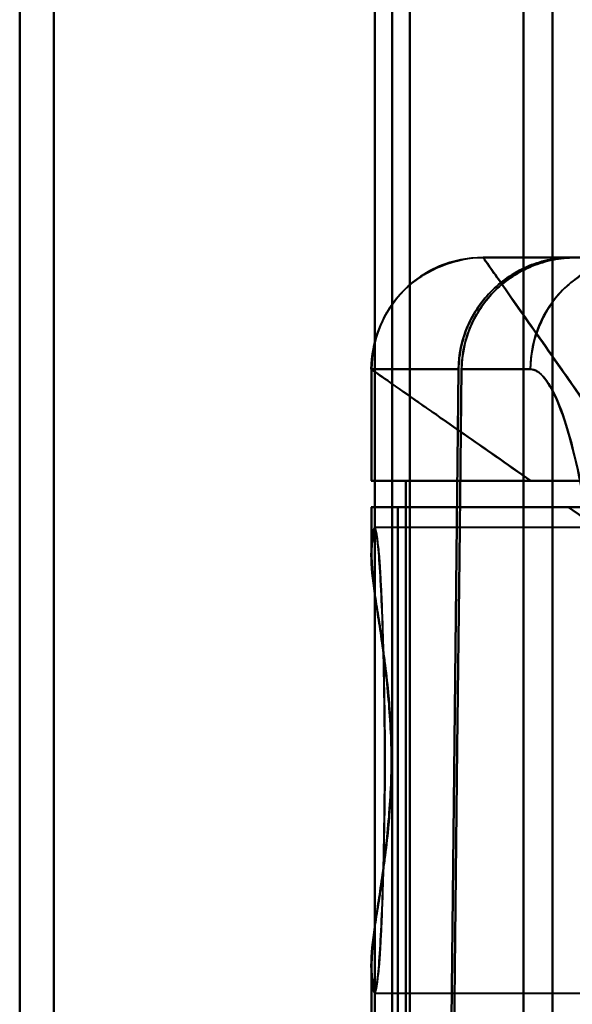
# Model space of a CAD drawing. Header units: millimetres. Extents: x -1087 to 1688, y -120 to 1171.
# Tile 16 of 90: x -729 to -714, y 310 to 337. Entities that reach past the tile are written whole.
import ezdxf

# ---------------------------------------------------------------- set-up
doc = ezdxf.new("R2010")
doc.units = ezdxf.units.MM
doc.layers.add('G-IMPT', color=8, linetype='Continuous', lineweight=40)

# ---------------------------------------------------------------- blocks, each defined once
blk = doc.blocks.new('NEXA 1500 CALQUES_dwg-769064-Arrière')
at = {"layer": 'G-IMPT'}
for p, q in [((-719.3, 550.234), (-719.3, 176.511)), ((-719.3, 550.234), (-719.3, 176.511)), ((-719.3, 176.511), (-719.3, 550.234)), ((-719.3, 176.511), (-719.3, 550.234)), ((-719.77, 185.907), (-719.77, 540.838)), ((-719.77, 185.907), (-719.77, 540.838)), ((-718.83, 540.838), (-718.83, 185.907)), ((-718.83, 540.838), (-718.83, 185.907)), ((-729.3, 186.498), (-729.3, 363.372)), ((-729.3, 363.372), (-729.3, 186.498)), ((-728.387, 185.907), (-728.387, 363.372)), ((-728.387, 363.372), (-728.387, 185.907)), ((-719.77, 363.372), (-719.77, 185.907)), ((-719.77, 363.372), (-719.77, 185.907)), ((-718.83, 185.907), (-718.83, 363.372)), ((-715.773, 186.498), (-715.773, 363.372)), ((-715.773, 363.372), (-715.773, 186.498)), ((-715, 363.372), (-715, 185.907)), ((-715, 185.907), (-715, 363.372)), ((-716.858, 330.372), (-716.861, 330.372)), ((-716.861, 330.372), (-716.858, 330.372)), ((-716.858, 330.372), (-716.861, 330.372)), ((-716.858, 330.372), (-714.465, 330.372)), ((-714.465, 330.372), (-716.858, 330.372)), ((-719.861, 327.372), (-719.861, 324.372)), ((-719.86, 327.372), (-719.857, 327.372)), ((-719.857, 327.372), (-719.86, 327.372)), ((-719.857, 327.372), (-717.52, 327.372)), ((-717.52, 327.372), (-719.857, 327.372)), ((-715.593, 327.372), (-717.437, 327.372)), ((-717.437, 327.372), (-715.593, 327.372)), ((-715.575, 324.372), (-719.861, 324.372)), ((-719.861, 324.372), (-715.575, 324.372)), ((-718.936, 324.372), (-719.857, 324.372)), ((-719.857, 324.372), (-718.936, 324.372)), ((-719.861, 323.672), (-719.861, 322.346)), ((-719.861, 323.672), (-714.576, 323.672)), ((-714.576, 323.672), (-719.861, 323.672)), ((-719.857, 323.672), (-719.152, 323.672)), ((-719.152, 323.672), (-719.857, 323.672)), ((-695, 323.122), (-719.77, 323.122)), ((-719.861, 311.399), (-719.861, 310.072)), ((-719.77, 310.622), (-695, 310.622))]:
    blk.add_line(p, q, dxfattribs=at)
at = {"layer": 'G-IMPT', "flags": 128}
for points in [[(-716.861, 330.372), (-711.688, 330.372), (-706.515, 330.372), (-701.343, 330.372), (-696.17, 330.372)], [(-696.17, 330.372), (-701.343, 330.372), (-706.515, 330.372), (-711.688, 330.372), (-716.861, 330.372)], [(-714.465, 330.372), (-715.894, 330.372), (-716.739, 330.372), (-716.858, 330.372)], [(-719.857, 327.372), (-719.857, 326.622), (-719.857, 325.872), (-719.857, 325.122), (-719.857, 324.372)], [(-719.857, 324.372), (-719.857, 325.122), (-719.857, 325.872), (-719.857, 326.622), (-719.857, 327.372)], [(-717.738, 307.417), (-717.684, 312.407), (-717.63, 317.396), (-717.575, 322.385), (-717.52, 327.372)], [(-717.52, 327.372), (-717.575, 322.385), (-717.63, 317.396), (-717.684, 312.407), (-717.738, 307.417)], [(-717.437, 327.372), (-717.495, 322.289), (-717.552, 317.205), (-717.608, 312.12), (-717.663, 307.034)], [(-717.663, 307.034), (-717.608, 312.12), (-717.552, 317.205), (-717.495, 322.289), (-717.437, 327.372)], [(-718.936, 324.372), (-718.936, 320.622), (-718.936, 316.872), (-718.936, 313.122), (-718.936, 309.372)], [(-696, 324.372), (-701.734, 324.372), (-707.468, 324.372), (-713.202, 324.372), (-718.936, 324.372)], [(-718.936, 309.372), (-718.936, 313.122), (-718.936, 316.872), (-718.936, 320.622), (-718.936, 324.372)], [(-718.936, 324.372), (-713.202, 324.372), (-707.468, 324.372), (-701.734, 324.372), (-696, 324.372)], [(-719.857, 323.672), (-719.857, 323.379), (-719.857, 323.085), (-719.857, 322.792), (-719.857, 322.499)], [(-719.857, 322.499), (-719.857, 322.792), (-719.857, 323.085), (-719.857, 323.379), (-719.857, 323.672)], [(-719.152, 310.072), (-719.152, 313.472), (-719.152, 316.872), (-719.152, 320.272), (-719.152, 323.672)], [(-690, 323.672), (-697.288, 323.672), (-704.576, 323.672), (-711.864, 323.672), (-719.152, 323.672)], [(-719.152, 323.672), (-719.152, 320.272), (-719.152, 316.872), (-719.152, 313.472), (-719.152, 310.072)], [(-719.152, 323.672), (-711.864, 323.672), (-704.576, 323.672), (-697.288, 323.672), (-690, 323.672)], [(-719.857, 311.246), (-719.857, 310.953), (-719.857, 310.659), (-719.857, 310.366), (-719.857, 310.072)], [(-719.857, 310.072), (-719.857, 310.366), (-719.857, 310.659), (-719.857, 310.953), (-719.857, 311.246)]]:
    blk.add_lwpolyline(points, dxfattribs=at)
at = {"layer": 'G-IMPT'}
blk.add_arc((-716.861, 327.372), 3, 90, 180, dxfattribs=at)
for centre, ratio in [((-716.858, 327.372), 0.999612), ((-716.858, 327.372), 0.999612), ((-712.629, 327.372), 0.988057)]:
    blk.add_ellipse(centre, major_axis=(0, 3), ratio=ratio, start_param=0, end_param=1.570796, dxfattribs=at)
for points in [[(-719.861, 327.372), (-719.861, 327.726), (-719.708, 328.5), (-719.049, 329.561), (-717.988, 330.22), (-717.214, 330.372), (-716.861, 330.372)], [(-714.465, 330.372), (-714.673, 330.369), (-715.075, 330.327), (-715.628, 330.164), (-716.159, 329.88), (-716.624, 329.509), (-717.004, 329.051), (-717.296, 328.527), (-717.467, 327.978), (-717.514, 327.579), (-717.52, 327.372)], [(-717.52, 327.372), (-717.515, 327.766), (-717.348, 328.553), (-716.665, 329.55), (-715.654, 330.216), (-714.861, 330.372), (-714.465, 330.372)], [(-714.382, 330.372), (-714.778, 330.372), (-715.571, 330.216), (-716.582, 329.55), (-717.266, 328.554), (-717.433, 327.767), (-717.437, 327.372)], [(-717.437, 327.372), (-717.432, 327.579), (-717.385, 327.978), (-717.213, 328.527), (-716.921, 329.051), (-716.542, 329.509), (-716.076, 329.88), (-715.545, 330.164), (-714.991, 330.327), (-714.589, 330.369), (-714.382, 330.372)], [(-716.861, 330.372), (-716.861, 330.372), (-716.663, 330.09), (-715.8, 328.857), (-714.441, 326.916), (-713.28, 325.258), (-712.661, 324.372)], [(-712.629, 330.372), (-712.978, 330.372), (-713.743, 330.22), (-714.791, 329.561), (-715.442, 328.5), (-715.593, 327.726), (-715.593, 327.372)], [(-719.861, 327.372), (-719.861, 327.368), (-719.667, 327.233), (-718.811, 326.632), (-717.439, 325.675), (-716.233, 324.841), (-715.575, 324.372)], [(-715.593, 327.372), (-715.338, 327.373), (-714.802, 326.702), (-714.32, 324.815), (-714.115, 323.63)], [(-714.115, 323.63), (-714.326, 324.836), (-714.802, 326.695), (-715.334, 327.366), (-715.593, 327.372)], [(-712.17, 323.672), (-712.59, 323.672), (-713.423, 323.672), (-714.205, 323.672), (-714.576, 323.672)]]:
    blk.add_open_spline(points, degree=3, dxfattribs=at)
for points, knots in [([(-712.661, 324.372), (-713.293, 325.258), (-714.142, 326.501), (-715.113, 327.887), (-715.732, 328.768), (-716.227, 329.474), (-716.716, 330.161), (-716.858, 330.372), (-716.861, 330.372)], [0, 0, 0, 0, 0.25, 0.375, 0.5, 0.625, 0.75, 1, 1, 1, 1]), ([(-715.575, 324.372), (-716.233, 324.833), (-717.438, 325.677), (-719.269, 326.958), (-719.861, 327.372), (-719.861, 327.372)], [0, 0, 0, 0, 0.25, 0.5, 1, 1, 1, 1]), ([(-712.661, 324.372), (-712.916, 324.376), (-713.243, 324.372), (-713.627, 324.371), (-713.816, 324.372), (-714.003, 324.373), (-714.189, 324.373), (-714.373, 324.372), (-714.613, 324.373), (-715.026, 324.373), (-715.363, 324.37), (-715.575, 324.372)], [0, 0, 0, 0, 0.25, 0.3125, 0.375, 0.4375, 0.5, 0.5625, 0.625, 0.75, 1, 1, 1, 1]), ([(-715.575, 324.372), (-715.145, 324.372), (-714.448, 324.372), (-713.436, 324.372), (-712.922, 324.372), (-712.661, 324.372)], [0, 0, 0, 0, 0.5, 0.75, 1, 1, 1, 1]), ([(-714.576, 323.672), (-714.393, 323.67), (-714.105, 323.672), (-713.712, 323.672), (-713.411, 323.673), (-713.106, 323.672), (-712.694, 323.672), (-712.377, 323.675), (-712.17, 323.672)], [0, 0, 0, 0, 0.25, 0.375, 0.5, 0.625, 0.75, 1, 1, 1, 1]), ([(-714.576, 323.672), (-713.854, 323.164), (-712.7, 322.36), (-711.088, 321.231), (-710.27, 320.66), (-709.861, 320.372)], [0, 0, 0, 0, 0.5, 0.75, 1, 1, 1, 1]), ([(-709.861, 320.372), (-710.27, 320.659), (-711.088, 321.231), (-712.7, 322.359), (-713.854, 323.167), (-714.576, 323.672)], [0, 0, 0, 0, 0.25, 0.5, 1, 1, 1, 1]), ([(-719.498, 316.872), (-719.499, 317.404), (-719.508, 318.464), (-719.534, 319.944), (-719.582, 321.21), (-719.637, 322.21), (-719.699, 322.892), (-719.781, 323.278), (-719.828, 322.954), (-719.857, 322.499)], [0, 0, 0, 0, 0.125, 0.25, 0.375, 0.5, 0.625, 0.75, 1, 1, 1, 1]), ([(-719.857, 322.499), (-719.839, 322.676), (-719.802, 322.928), (-719.755, 322.985), (-719.718, 322.876), (-719.69, 322.717), (-719.668, 322.521), (-719.651, 322.325), (-719.638, 322.161), (-719.626, 321.967), (-719.609, 321.66), (-719.58, 321.014), (-719.549, 320.082), (-719.524, 319.072), (-719.509, 318.307), (-719.5, 317.555), (-719.496, 316.872), (-719.5, 316.19), (-719.509, 315.438), (-719.524, 314.673), (-719.549, 313.663), (-719.58, 312.731), (-719.609, 312.085), (-719.626, 311.777), (-719.638, 311.584), (-719.651, 311.42), (-719.668, 311.223), (-719.69, 311.027), (-719.718, 310.868), (-719.755, 310.76), (-719.802, 310.817), (-719.839, 311.069), (-719.857, 311.246)], [0, 0, 0, 0, 0.0625, 0.125, 0.15625, 0.1875, 0.21875, 0.234375, 0.25, 0.265625, 0.28125, 0.3125, 0.375, 0.40625, 0.4375, 0.46875, 0.5, 0.53125, 0.5625, 0.59375, 0.625, 0.6875, 0.71875, 0.734375, 0.75, 0.765625, 0.78125, 0.8125, 0.84375, 0.875, 0.9375, 1, 1, 1, 1]), ([(-719.857, 311.246), (-719.872, 311.54), (-719.823, 312.047), (-719.7, 312.856), (-719.597, 313.519), (-719.493, 314.281), (-719.4, 315.132), (-719.335, 316.018), (-719.309, 316.871), (-719.335, 317.724), (-719.422, 318.909), (-719.562, 320.007), (-719.7, 320.889), (-719.823, 321.699), (-719.872, 322.205), (-719.857, 322.499)], [0, 0, 0, 0, 0.125, 0.1875, 0.25, 0.3125, 0.375, 0.4375, 0.5, 0.5625, 0.625, 0.75, 0.8125, 0.875, 1, 1, 1, 1]), ([(-719.857, 322.499), (-719.857, 322.37), (-719.848, 322.149), (-719.821, 321.806), (-719.793, 321.526), (-719.754, 321.226), (-719.703, 320.909), (-719.648, 320.573), (-719.596, 320.215), (-719.545, 319.833), (-719.471, 319.298), (-719.406, 318.736), (-719.366, 318.168), (-719.334, 317.594), (-719.321, 317.16), (-719.318, 316.872)], [0, 0, 0, 0, 0.125, 0.1875, 0.25, 0.3125, 0.375, 0.4375, 0.5, 0.5625, 0.625, 0.75, 0.8125, 0.875, 1, 1, 1, 1]), ([(-719.318, 316.872), (-719.321, 316.585), (-719.334, 316.151), (-719.366, 315.577), (-719.406, 315.009), (-719.471, 314.448), (-719.545, 313.913), (-719.596, 313.531), (-719.647, 313.173), (-719.703, 312.836), (-719.754, 312.518), (-719.793, 312.218), (-719.821, 311.938), (-719.849, 311.595), (-719.857, 311.375), (-719.857, 311.246)], [0, 0, 0, 0, 0.125, 0.1875, 0.25, 0.375, 0.4375, 0.5, 0.5625, 0.625, 0.6875, 0.75, 0.8125, 0.875, 1, 1, 1, 1]), ([(-719.857, 311.246), (-719.828, 310.791), (-719.781, 310.467), (-719.699, 310.852), (-719.637, 311.535), (-719.582, 312.535), (-719.534, 313.801), (-719.508, 315.281), (-719.499, 316.34), (-719.498, 316.872)], [0, 0, 0, 0, 0.25, 0.375, 0.5, 0.625, 0.75, 0.875, 1, 1, 1, 1])]:
    blk.add_open_spline(points, degree=3, knots=knots, dxfattribs=at)

msp = doc.modelspace()

# ---------------------------------------------------------------- block references
at = {"layer": 'G-IMPT'}
msp.add_blockref('NEXA 1500 CALQUES_dwg-769064-Arrière', (0, 0), dxfattribs=at)

doc.saveas('drawing.dxf')
